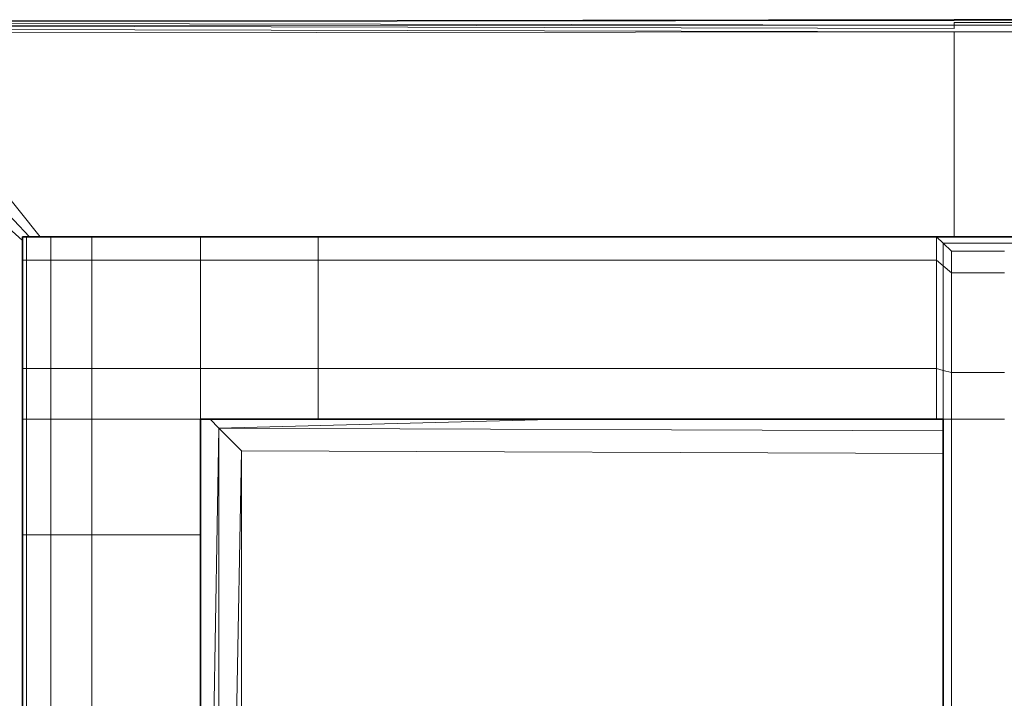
# Model space of a CAD drawing. Header units: inches. Extents: x 0 to 12.9, y 0 to 8.3.
# Tile 14 of 74: x 2.145 to 2.566, y 3.586 to 3.876. Entities that reach past the tile are written whole.
import ezdxf

# ---------------------------------------------------------------- set-up
doc = ezdxf.new("R2010")
doc.units = ezdxf.units.IN
doc.header["$MEASUREMENT"] = 0
doc.layers.add('Default', color=7, linetype='Continuous')

# ---------------------------------------------------------------- blocks, each defined once
blk = doc.blocks.new('MODEL_2')
at = {"lineweight": 35}
for p, q in [((2.3061, 3.87508), (2.08574, 3.87489)), ((2.3061, 3.87508), (2.54416, 3.87553)), ((2.54416, 3.87529), (2.3061, 3.87508)), ((2.54416, 3.87553), (4.37659, 3.87553)), ((2.14602, 3.78279), (2.14782, 3.78279)), ((2.14602, 3.78279), (2.14602, 3.78115)), ((2.14908, 3.78279), (2.14782, 3.78279)), ((2.15358, 3.78279), (2.14908, 3.78279)), ((2.15813, 3.78279), (2.15358, 3.78279)), ((2.15813, 3.78279), (2.17564, 3.78279)), ((2.22208, 3.78279), (2.17564, 3.78279)), ((2.22208, 3.78279), (2.27235, 3.78279)), ((2.53657, 3.78279), (2.27235, 3.78279)), ((2.54416, 3.78279), (2.53657, 3.78279)), ((2.57204, 3.78279), (2.54416, 3.78279)), ((2.14602, 3.78115), (2.14602, 3.77271)), ((2.14602, 3.77271), (2.14602, 3.72639)), ((2.14602, 3.72639), (2.14602, 3.70475)), ((2.14602, 3.65541), (2.14602, 3.70475)), ((2.22208, 3.65541), (2.22208, 3.70475)), ((2.22208, 3.70475), (2.22619, 3.70475)), ((2.22619, 3.70475), (2.27235, 3.70475)), ((2.27235, 3.70475), (2.37711, 3.70475)), ((2.37711, 3.70475), (2.53657, 3.70475)), ((2.53657, 3.70475), (2.53939, 3.70475)), ((2.53939, 3.70475), (2.53939, 3.69976)), ((2.53939, 3.69976), (2.53939, 3.69017)), ((2.53939, 3.69017), (2.53939, 3.57853)), ((2.14602, 3.65541), (2.14602, 3.56818)), ((2.22208, 3.56818), (2.22208, 3.65541))]:
    blk.add_line(p, q, dxfattribs=at)
at = {"lineweight": 0}
for p, q in [((2.08422, 3.87138), (2.54416, 3.8704)), ((2.54416, 3.87322), (2.08484, 3.87282)), ((2.08484, 3.87282), (2.54416, 3.87322)), ((2.54416, 3.87182), (2.08484, 3.87282)), ((2.08534, 3.87398), (2.54416, 3.87322)), ((2.54416, 3.87322), (2.54416, 3.87436)), ((2.54416, 3.87436), (2.75293, 3.87436)), ((2.54416, 3.87322), (2.54416, 3.87182)), ((2.75293, 3.87322), (2.54416, 3.87322)), ((2.08358, 3.86991), (2.54416, 3.8704)), ((2.54416, 3.8704), (2.08358, 3.86991)), ((2.15358, 3.78279), (2.08358, 3.86991)), ((2.08358, 3.86991), (2.15358, 3.78279)), ((2.54416, 3.8704), (2.54416, 3.78279)), ((2.54416, 3.78279), (2.54416, 3.8704)), ((2.54416, 3.8704), (2.75293, 3.8704)), ((2.07828, 3.85756), (2.14908, 3.78279)), ((2.14908, 3.78279), (2.07828, 3.85756)), ((2.0668, 3.853), (2.14602, 3.78115)), ((2.14602, 3.78115), (2.0668, 3.853)), ((2.14602, 3.78115), (2.14602, 3.78279)), ((2.14602, 3.78279), (2.14782, 3.78279)), ((2.14782, 3.78279), (2.14602, 3.78279)), ((2.14602, 3.78279), (2.14602, 3.78115)), ((2.14782, 3.78279), (2.14782, 3.77271)), ((2.14908, 3.78279), (2.14782, 3.78279)), ((2.14782, 3.77271), (2.14782, 3.78279)), ((2.14782, 3.78279), (2.14908, 3.78279)), ((2.14908, 3.78279), (2.15358, 3.78279)), ((2.15358, 3.78279), (2.14908, 3.78279)), ((2.15813, 3.78279), (2.15358, 3.78279)), ((2.15358, 3.78279), (2.15813, 3.78279)), ((2.17564, 3.78279), (2.15813, 3.78279)), ((2.15813, 3.78279), (2.15813, 3.77271)), ((2.15813, 3.77271), (2.15813, 3.78279)), ((2.15813, 3.78279), (2.17564, 3.78279)), ((2.17564, 3.77271), (2.17564, 3.78279)), ((2.17564, 3.78279), (2.22208, 3.78279)), ((2.22208, 3.78279), (2.17564, 3.78279)), ((2.17564, 3.78279), (2.17564, 3.77271)), ((2.22208, 3.77271), (2.22208, 3.78279)), ((2.22208, 3.78279), (2.27235, 3.78279)), ((2.22208, 3.78279), (2.22208, 3.77271)), ((2.27235, 3.78279), (2.22208, 3.78279)), ((2.27235, 3.77271), (2.27235, 3.78279)), ((2.27235, 3.78279), (2.53657, 3.78279)), ((2.27235, 3.78279), (2.27235, 3.77271)), ((2.53657, 3.78279), (2.27235, 3.78279)), ((2.53657, 3.77271), (2.53657, 3.78279)), ((2.53657, 3.78279), (2.53939, 3.78006)), ((2.53657, 3.78279), (2.53657, 3.77271)), ((2.53939, 3.78006), (2.53657, 3.78279)), ((2.53657, 3.78279), (2.54416, 3.78279)), ((2.54416, 3.78279), (2.53657, 3.78279)), ((2.54416, 3.78279), (2.57204, 3.78279)), ((2.57204, 3.78279), (2.54416, 3.78279)), ((2.14602, 3.78115), (2.14602, 3.77271)), ((2.14602, 3.77271), (2.14602, 3.78115)), ((2.53939, 3.78006), (2.53939, 3.77033)), ((2.56923, 3.78006), (2.53939, 3.78006)), ((2.53939, 3.77033), (2.53939, 3.78006)), ((2.53939, 3.78006), (2.54296, 3.77664)), ((2.54296, 3.77664), (2.53939, 3.78006)), ((2.53939, 3.78006), (2.56923, 3.78006)), ((2.54296, 3.77664), (2.54296, 3.76736)), ((2.56566, 3.77664), (2.54296, 3.77664)), ((2.54296, 3.76736), (2.54296, 3.77664)), ((2.54296, 3.77664), (2.56566, 3.77664)), ((2.14602, 3.77271), (2.14602, 3.72639)), ((2.14602, 3.72639), (2.14602, 3.77271)), ((2.14602, 3.77271), (2.14782, 3.77271)), ((2.14782, 3.77271), (2.14602, 3.77271)), ((2.14782, 3.77271), (2.14782, 3.72639)), ((2.15813, 3.77271), (2.14782, 3.77271)), ((2.14782, 3.72639), (2.14782, 3.77271)), ((2.14782, 3.77271), (2.15813, 3.77271)), ((2.15813, 3.77271), (2.15813, 3.72639)), ((2.15813, 3.72639), (2.15813, 3.77271)), ((2.15813, 3.77271), (2.17564, 3.77271)), ((2.17564, 3.77271), (2.15813, 3.77271)), ((2.17564, 3.72639), (2.17564, 3.77271)), ((2.17564, 3.77271), (2.22208, 3.77271)), ((2.22208, 3.77271), (2.17564, 3.77271)), ((2.17564, 3.77271), (2.17564, 3.72639)), ((2.22208, 3.77271), (2.22208, 3.72639)), ((2.22208, 3.72639), (2.22208, 3.77271)), ((2.22208, 3.77271), (2.27235, 3.77271)), ((2.27235, 3.77271), (2.22208, 3.77271)), ((2.27235, 3.72639), (2.27235, 3.77271)), ((2.27235, 3.77271), (2.53657, 3.77271)), ((2.53657, 3.77271), (2.27235, 3.77271)), ((2.27235, 3.77271), (2.27235, 3.72639)), ((2.53657, 3.77271), (2.53657, 3.72639)), ((2.53657, 3.72639), (2.53657, 3.77271)), ((2.53657, 3.77271), (2.53939, 3.77033)), ((2.53939, 3.77033), (2.53657, 3.77271)), ((2.53939, 3.72563), (2.53939, 3.77033)), ((2.53939, 3.77033), (2.54296, 3.76736)), ((2.53939, 3.77033), (2.53939, 3.72563)), ((2.54296, 3.76736), (2.53939, 3.77033)), ((2.54296, 3.72469), (2.54296, 3.76736)), ((2.54296, 3.76736), (2.56566, 3.76736)), ((2.54296, 3.76736), (2.54296, 3.72469)), ((2.56566, 3.76736), (2.54296, 3.76736)), ((2.14602, 3.72639), (2.14602, 3.70475)), ((2.14602, 3.70475), (2.14602, 3.72639)), ((2.14602, 3.72639), (2.14782, 3.72639)), ((2.14782, 3.72639), (2.14602, 3.72639)), ((2.14782, 3.72639), (2.14782, 3.70475)), ((2.14782, 3.70475), (2.14782, 3.72639)), ((2.14782, 3.72639), (2.15813, 3.72639)), ((2.15813, 3.72639), (2.14782, 3.72639)), ((2.15813, 3.70475), (2.15813, 3.72639)), ((2.15813, 3.72639), (2.17564, 3.72639)), ((2.15813, 3.72639), (2.15813, 3.70475)), ((2.17564, 3.72639), (2.15813, 3.72639)), ((2.17564, 3.70475), (2.17564, 3.72639)), ((2.17564, 3.72639), (2.22208, 3.72639)), ((2.17564, 3.72639), (2.17564, 3.70475)), ((2.22208, 3.72639), (2.17564, 3.72639)), ((2.22208, 3.70475), (2.22208, 3.72639)), ((2.22208, 3.72639), (2.27235, 3.72639)), ((2.22208, 3.72639), (2.22208, 3.70475)), ((2.27235, 3.72639), (2.22208, 3.72639)), ((2.27235, 3.70475), (2.27235, 3.72639)), ((2.27235, 3.72639), (2.53657, 3.72639)), ((2.27235, 3.72639), (2.27235, 3.70475)), ((2.53657, 3.72639), (2.27235, 3.72639)), ((2.53657, 3.70475), (2.53657, 3.72639)), ((2.53657, 3.72639), (2.53939, 3.72563)), ((2.53657, 3.72639), (2.53657, 3.70475)), ((2.53939, 3.72563), (2.53657, 3.72639)), ((2.53939, 3.70475), (2.53939, 3.72563)), ((2.53939, 3.72563), (2.54296, 3.72469)), ((2.54296, 3.72469), (2.53939, 3.72563)), ((2.53939, 3.72563), (2.53939, 3.70475)), ((2.54296, 3.70475), (2.54296, 3.72469)), ((2.54296, 3.72469), (2.56566, 3.72469)), ((2.54296, 3.72469), (2.54296, 3.70475)), ((2.56566, 3.72469), (2.54296, 3.72469)), ((2.14602, 3.70475), (2.14602, 3.65541)), ((2.14602, 3.65541), (2.14602, 3.70475)), ((2.14602, 3.70475), (2.14782, 3.70475)), ((2.14782, 3.70475), (2.14602, 3.70475)), ((2.14782, 3.70475), (2.14782, 3.65541)), ((2.14782, 3.65541), (2.14782, 3.70475)), ((2.14782, 3.70475), (2.15813, 3.70475)), ((2.15813, 3.70475), (2.14782, 3.70475)), ((2.17564, 3.70475), (2.15813, 3.70475)), ((2.15813, 3.70475), (2.15813, 3.65541)), ((2.15813, 3.65541), (2.15813, 3.70475)), ((2.15813, 3.70475), (2.17564, 3.70475)), ((2.22208, 3.70475), (2.17564, 3.70475)), ((2.17564, 3.70475), (2.22208, 3.70475)), ((2.17564, 3.65541), (2.17564, 3.70475)), ((2.17564, 3.70475), (2.17564, 3.65541)), ((2.22619, 3.70475), (2.22208, 3.70475)), ((2.22208, 3.70475), (2.22208, 3.65541)), ((2.22208, 3.65541), (2.22208, 3.70475)), ((2.22208, 3.70475), (2.22619, 3.70475)), ((2.27235, 3.70475), (2.22619, 3.70475)), ((2.22619, 3.70475), (2.22993, 3.70101)), ((2.22993, 3.70101), (2.22619, 3.70475)), ((2.22619, 3.70475), (2.27235, 3.70475)), ((2.22993, 3.70101), (2.37711, 3.70475)), ((2.37711, 3.70475), (2.22993, 3.70101)), ((2.37711, 3.70475), (2.27235, 3.70475)), ((2.27235, 3.70475), (2.37711, 3.70475)), ((2.53657, 3.70475), (2.37711, 3.70475)), ((2.37711, 3.70475), (2.53657, 3.70475)), ((2.53939, 3.70475), (2.53657, 3.70475)), ((2.53657, 3.70475), (2.53939, 3.70475)), ((2.54296, 3.70475), (2.53939, 3.70475)), ((2.53939, 3.70475), (2.54296, 3.70475)), ((2.53939, 3.69976), (2.53939, 3.70475)), ((2.53939, 3.70475), (2.53939, 3.69976)), ((2.56566, 3.70475), (2.54296, 3.70475)), ((2.54296, 3.70475), (2.56566, 3.70475)), ((2.54296, 3.49667), (2.54296, 3.70475)), ((2.54296, 3.70475), (2.54296, 3.49667)), ((2.22993, 3.70101), (2.22761, 3.56681)), ((2.22761, 3.56681), (2.22993, 3.70101)), ((2.53939, 3.69976), (2.22993, 3.70101)), ((2.22994, 3.56681), (2.22993, 3.70101)), ((2.22993, 3.70101), (2.23961, 3.69129)), ((2.22993, 3.70101), (2.22994, 3.56681)), ((2.23961, 3.69129), (2.22993, 3.70101)), ((2.22993, 3.70101), (2.53939, 3.69976)), ((2.53939, 3.69017), (2.53939, 3.69976)), ((2.53939, 3.69976), (2.53939, 3.69017)), ((2.23734, 3.56681), (2.23961, 3.69129)), ((2.23961, 3.69129), (2.23734, 3.56681)), ((2.23961, 3.56681), (2.23961, 3.69129)), ((2.23961, 3.69129), (2.53939, 3.69017)), ((2.23961, 3.69129), (2.23961, 3.56681)), ((2.53939, 3.69017), (2.23961, 3.69129)), ((2.53939, 3.57853), (2.53939, 3.69017)), ((2.53939, 3.69017), (2.53939, 3.57853)), ((2.14602, 3.56818), (2.14602, 3.65541)), ((2.14602, 3.65541), (2.14782, 3.65541)), ((2.14602, 3.65541), (2.14602, 3.56818)), ((2.14782, 3.65541), (2.14602, 3.65541)), ((2.14782, 3.65541), (2.14782, 3.56818)), ((2.15813, 3.65541), (2.14782, 3.65541)), ((2.14782, 3.56818), (2.14782, 3.65541)), ((2.14782, 3.65541), (2.15813, 3.65541)), ((2.15813, 3.56818), (2.15813, 3.65541)), ((2.15813, 3.65541), (2.17564, 3.65541)), ((2.15813, 3.65541), (2.15813, 3.56818)), ((2.17564, 3.65541), (2.15813, 3.65541)), ((2.22208, 3.65541), (2.17564, 3.65541)), ((2.17564, 3.56818), (2.17564, 3.65541)), ((2.17564, 3.65541), (2.22208, 3.65541)), ((2.17564, 3.65541), (2.17564, 3.56818)), ((2.22208, 3.56818), (2.22208, 3.65541)), ((2.22208, 3.65541), (2.22208, 3.56818))]:
    blk.add_line(p, q, dxfattribs=at).dxf.unprotected_set("ltscale", 0)
blk = doc.blocks.new('Page 1')
at = {"layer": 'Default'}
blk.add_blockref('MODEL_2', (0, 0), dxfattribs=at)

msp = doc.modelspace()

# ---------------------------------------------------------------- block references
msp.add_blockref('Page 1', (0, 0))

doc.saveas('drawing.dxf')
